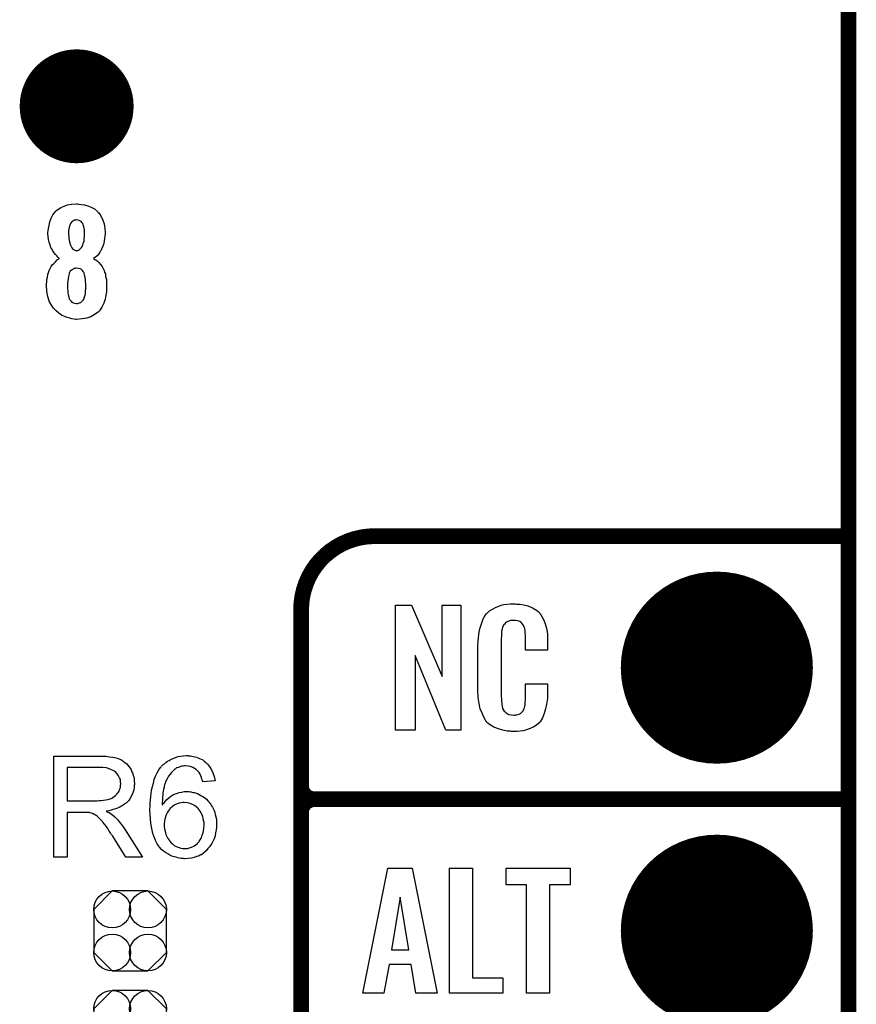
# Model space of a CAD drawing. Extents: x -0.07 to 0.95, y -0.15 to 2.1.
# Tile 13 of 19: x 0.64 to 0.95, y 0.57 to 0.95. Entities that reach past the tile are written whole.
import ezdxf

# ---------------------------------------------------------------- set-up
doc = ezdxf.new("R2010")
doc.units = 0
doc.layers.get('0').update_dxf_attribs({"linetype": 'CONTINUOUS'})
for name, color, linetype in [('gko', 6, 'CONTINUOUS'), ('gto', 2, 'CONTINUOUS'), ('gts', 1, 'CONTINUOUS')]:
    doc.layers.add(name, color=color, linetype=linetype)

# ---------------------------------------------------------------- blocks, each defined once
blk = doc.blocks.new('D34')
at = {"const_width": 0.003}
blk.add_lwpolyline([(-0.0015, 0, 1), (0.0015, 0, 1)], format="xyb", close=True, dxfattribs=at)
blk = doc.blocks.new('D98')
blk.add_lwpolyline([(0.0068, 0.0152), (-0.0068, 0.0152), (-0.0138, 0.0082), (-0.0138, -0.0082), (-0.0068, -0.0152), (0.0068, -0.0152), (0.0138, -0.0082), (0.0138, 0.0082)], close=True)
for centre in [(-0.0068, 0.0082), (0.0068, 0.0082), (-0.0068, -0.0082), (0.0068, -0.0082)]:
    blk.add_circle(centre, 0.007)
blk = doc.blocks.new('D56')
at = {"const_width": 0.0365}
blk.add_lwpolyline([(-0.01825, 0, 1), (0.01825, 0, 1)], format="xyb", close=True, dxfattribs=at)
blk = doc.blocks.new('D78')
at = {"const_width": 0.02165}
blk.add_lwpolyline([(-0.010825, 0, 1), (0.010825, 0, 1)], format="xyb", close=True, dxfattribs=at)

msp = doc.modelspace()

# ---------------------------------------------------------------- linework, layer by layer
at = {"layer": 'gko', "color": 6, "const_width": 0.006}
msp.add_lwpolyline([(0.95, -0.05), (0.95, 2.01)], dxfattribs=at)
at = {"layer": 'gto', "color": 2}
for points in [[(0.6576, 0.8762), (0.6585, 0.8761), (0.6597, 0.876), (0.6609, 0.8756), (0.6622, 0.8751), (0.6635, 0.8744), (0.6646, 0.8734), (0.6647, 0.8732), (0.6651, 0.8729), (0.6656, 0.8722), (0.6661, 0.8713), (0.6666, 0.8701), (0.6671, 0.8687), (0.6674, 0.8671), (0.6675, 0.8653), (0.6675, 0.8651), (0.6675, 0.8647), (0.6674, 0.8641), (0.6673, 0.8632), (0.6672, 0.8623), (0.667, 0.8613), (0.6667, 0.8602), (0.6663, 0.8593), (0.6662, 0.8592), (0.6661, 0.8589), (0.6658, 0.8585), (0.6655, 0.8579), (0.6651, 0.8573), (0.6645, 0.8566), (0.6639, 0.8561), (0.6631, 0.8555), (0.6632, 0.8554), (0.6636, 0.8552), (0.664, 0.855), (0.6646, 0.8545), (0.6651, 0.854), (0.6658, 0.8532), (0.6664, 0.8525), (0.6669, 0.8515), (0.667, 0.8514), (0.6671, 0.851), (0.6673, 0.8504), (0.6676, 0.8497), (0.6677, 0.8487), (0.668, 0.8476), (0.6681, 0.8463), (0.6681, 0.845), (0.6681, 0.8449), (0.6681, 0.8447), (0.6681, 0.8444), (0.6681, 0.844), (0.6681, 0.8435), (0.668, 0.8429), (0.6678, 0.8416), (0.6675, 0.8401), (0.667, 0.8385), (0.6663, 0.837), (0.6654, 0.8357), (0.6652, 0.8355), (0.6649, 0.8352), (0.6642, 0.8347), (0.6633, 0.8341), (0.6621, 0.8334), (0.6606, 0.8329), (0.6588, 0.8326), (0.6567, 0.8324), (0.6562, 0.8324), (0.6557, 0.8325), (0.6549, 0.8326), (0.6541, 0.8328), (0.6531, 0.8331), (0.6521, 0.8335), (0.651, 0.834), (0.6499, 0.8347), (0.6489, 0.8356), (0.6479, 0.8366), (0.6471, 0.8378), (0.6463, 0.8393), (0.6457, 0.8411), (0.6454, 0.8431), (0.6452, 0.8453), (0.6452, 0.8454), (0.6452, 0.8455), (0.6452, 0.8459), (0.6453, 0.8466), (0.6454, 0.8475), (0.6456, 0.8484), (0.6457, 0.8495), (0.6461, 0.8506), (0.6465, 0.8516), (0.6466, 0.8517), (0.6467, 0.852), (0.647, 0.8525), (0.6474, 0.8531), (0.648, 0.8537), (0.6486, 0.8543), (0.6493, 0.855), (0.6502, 0.8555), (0.6502, 0.8556), (0.6499, 0.8557), (0.6496, 0.8561), (0.6492, 0.8565), (0.6487, 0.8571), (0.6481, 0.8577), (0.6476, 0.8585), (0.6471, 0.8593), (0.647, 0.8594), (0.6469, 0.8597), (0.6467, 0.8602), (0.6465, 0.861), (0.6462, 0.8618), (0.646, 0.8628), (0.6459, 0.8639), (0.6458, 0.8651), (0.6458, 0.8652), (0.6458, 0.8654), (0.6458, 0.8656), (0.6459, 0.8661), (0.646, 0.867), (0.6462, 0.8681), (0.6465, 0.8695), (0.647, 0.8709), (0.6477, 0.8722), (0.6487, 0.8734), (0.6488, 0.8736), (0.6492, 0.8739), (0.6498, 0.8743), (0.6507, 0.8749), (0.6519, 0.8754), (0.6532, 0.8759), (0.6549, 0.8762), (0.6567, 0.8763), (0.6572, 0.8763), (0.6576, 0.8762)], [(0.6567, 0.8702), (0.6565, 0.8702), (0.6562, 0.8701), (0.6558, 0.8701), (0.6555, 0.8699), (0.6551, 0.8696), (0.6547, 0.8693), (0.6543, 0.8688), (0.6543, 0.8687), (0.6542, 0.8686), (0.6541, 0.8682), (0.654, 0.8679), (0.6538, 0.8673), (0.6537, 0.8667), (0.6536, 0.866), (0.6536, 0.8651), (0.6536, 0.8651), (0.6536, 0.8649), (0.6536, 0.8646), (0.6537, 0.8641), (0.6537, 0.8631), (0.654, 0.8619), (0.6543, 0.8606), (0.6549, 0.8596), (0.6552, 0.8591), (0.6557, 0.8588), (0.6562, 0.8586), (0.6567, 0.8586), (0.6569, 0.8586), (0.6572, 0.8586), (0.6577, 0.8589), (0.6582, 0.8594), (0.6585, 0.8597), (0.6588, 0.8601), (0.6591, 0.8607), (0.6592, 0.8613), (0.6595, 0.8621), (0.6596, 0.863), (0.6597, 0.864), (0.6597, 0.8651), (0.6597, 0.8652), (0.6597, 0.8656), (0.6597, 0.866), (0.6597, 0.8665), (0.6594, 0.8676), (0.6592, 0.8683), (0.659, 0.8688), (0.659, 0.8689), (0.6588, 0.8691), (0.6584, 0.8696), (0.6577, 0.87), (0.6572, 0.8701), (0.6567, 0.8702)], [(0.6567, 0.8519), (0.6564, 0.8519), (0.6561, 0.8518), (0.6556, 0.8517), (0.6552, 0.8514), (0.6547, 0.8511), (0.6542, 0.8507), (0.6539, 0.85), (0.6539, 0.8499), (0.6538, 0.8497), (0.6537, 0.8492), (0.6536, 0.8487), (0.6535, 0.848), (0.6533, 0.8471), (0.6532, 0.8462), (0.6532, 0.845), (0.6532, 0.8449), (0.6532, 0.8445), (0.6532, 0.844), (0.6533, 0.8433), (0.6534, 0.8426), (0.6535, 0.8418), (0.6537, 0.841), (0.6539, 0.8402), (0.6539, 0.8402), (0.6541, 0.84), (0.6542, 0.8397), (0.6546, 0.8393), (0.6549, 0.839), (0.6554, 0.8387), (0.656, 0.8385), (0.6567, 0.8384), (0.6571, 0.8384), (0.6574, 0.8385), (0.6578, 0.8387), (0.6583, 0.8388), (0.6587, 0.8392), (0.6592, 0.8397), (0.6595, 0.8402), (0.6595, 0.8403), (0.6596, 0.8406), (0.6597, 0.841), (0.6599, 0.8416), (0.66, 0.8422), (0.6601, 0.8431), (0.6602, 0.844), (0.6602, 0.845), (0.6602, 0.8452), (0.6602, 0.8455), (0.6602, 0.8461), (0.6601, 0.8468), (0.6601, 0.8476), (0.6599, 0.8484), (0.6597, 0.8492), (0.6595, 0.85), (0.6595, 0.8501), (0.6593, 0.8503), (0.6592, 0.8506), (0.6589, 0.851), (0.6585, 0.8513), (0.658, 0.8516), (0.6574, 0.8518), (0.6567, 0.8519)], [(0.8027, 0.6762), (0.797, 0.6762), (0.7853, 0.7046), (0.7853, 0.6762), (0.7779, 0.6762), (0.7779, 0.7238), (0.784, 0.7238), (0.7956, 0.6966), (0.7956, 0.7238), (0.8027, 0.7238), (0.8027, 0.6762)], [(0.8239, 0.7242), (0.8245, 0.7242), (0.8251, 0.7241), (0.8267, 0.7239), (0.8282, 0.7235), (0.8299, 0.7228), (0.8314, 0.7219), (0.8321, 0.7214), (0.8327, 0.7207), (0.8328, 0.7205), (0.8331, 0.7201), (0.8336, 0.7192), (0.8342, 0.7181), (0.8347, 0.7167), (0.8352, 0.715), (0.8356, 0.7129), (0.8356, 0.7106), (0.8356, 0.7066), (0.8273, 0.7066), (0.8273, 0.7107), (0.8273, 0.7108), (0.8273, 0.7111), (0.8273, 0.7116), (0.8273, 0.7121), (0.8272, 0.7134), (0.8271, 0.7141), (0.827, 0.7146), (0.827, 0.7147), (0.827, 0.7149), (0.8268, 0.7154), (0.8264, 0.7163), (0.8258, 0.717), (0.8257, 0.7172), (0.8255, 0.7173), (0.8251, 0.7175), (0.8247, 0.7177), (0.8242, 0.7178), (0.8235, 0.7179), (0.8224, 0.7179), (0.822, 0.7179), (0.8216, 0.7179), (0.8206, 0.7175), (0.8201, 0.7173), (0.8196, 0.7169), (0.8195, 0.7167), (0.8191, 0.7163), (0.8186, 0.7154), (0.8183, 0.7143), (0.8183, 0.7142), (0.8183, 0.7141), (0.8182, 0.7137), (0.8182, 0.7132), (0.8181, 0.7127), (0.8181, 0.7119), (0.818, 0.7111), (0.818, 0.7102), (0.818, 0.6895), (0.818, 0.6894), (0.818, 0.6889), (0.8181, 0.6882), (0.8181, 0.6873), (0.8184, 0.6854), (0.8186, 0.6845), (0.819, 0.6837), (0.8191, 0.6836), (0.8192, 0.6834), (0.8195, 0.6832), (0.8198, 0.6829), (0.8204, 0.6825), (0.821, 0.6822), (0.8219, 0.6821), (0.8228, 0.682), (0.8232, 0.682), (0.8235, 0.6821), (0.8239, 0.6821), (0.8249, 0.6823), (0.8254, 0.6826), (0.8257, 0.6829), (0.8258, 0.6829), (0.8259, 0.6831), (0.8263, 0.6835), (0.8268, 0.6844), (0.827, 0.6854), (0.827, 0.6855), (0.8271, 0.6857), (0.8271, 0.686), (0.8272, 0.6865), (0.8272, 0.687), (0.8273, 0.6878), (0.8273, 0.6886), (0.8273, 0.6895), (0.8273, 0.6938), (0.8356, 0.6938), (0.8356, 0.69), (0.8356, 0.6899), (0.8356, 0.6897), (0.8356, 0.6894), (0.8356, 0.6889), (0.8356, 0.6883), (0.8355, 0.6876), (0.8353, 0.6861), (0.8349, 0.6844), (0.8344, 0.6826), (0.8337, 0.6809), (0.8328, 0.6794), (0.8327, 0.6792), (0.8322, 0.6788), (0.8315, 0.6782), (0.8305, 0.6775), (0.8291, 0.6769), (0.8273, 0.6762), (0.8264, 0.676), (0.8253, 0.6759), (0.8241, 0.6757), (0.822, 0.6757), (0.8216, 0.6758), (0.8209, 0.6758), (0.8203, 0.6759), (0.8187, 0.6762), (0.817, 0.6767), (0.8152, 0.6774), (0.8136, 0.6784), (0.8129, 0.679), (0.8122, 0.6797), (0.8122, 0.6798), (0.8122, 0.6799), (0.812, 0.6802), (0.8118, 0.6805), (0.8113, 0.6814), (0.8108, 0.6827), (0.8101, 0.6844), (0.8097, 0.6864), (0.8093, 0.6887), (0.8092, 0.6914), (0.8092, 0.7083), (0.8092, 0.7084), (0.8092, 0.7087), (0.8092, 0.7091), (0.8093, 0.7096), (0.8093, 0.7103), (0.8094, 0.711), (0.8096, 0.7128), (0.8099, 0.7147), (0.8105, 0.7167), (0.8112, 0.7186), (0.8122, 0.7203), (0.8122, 0.7204), (0.8124, 0.7204), (0.8128, 0.7209), (0.8136, 0.7216), (0.8147, 0.7223), (0.8161, 0.723), (0.8171, 0.7234), (0.818, 0.7237), (0.819, 0.724), (0.8202, 0.7241), (0.8214, 0.7243), (0.8234, 0.7243), (0.8239, 0.7242)], [(0.6663, 0.6664), (0.6668, 0.6664), (0.6679, 0.6663), (0.6691, 0.6661), (0.6705, 0.666), (0.6717, 0.6657), (0.6723, 0.6655), (0.6728, 0.6654), (0.6729, 0.6654), (0.6729, 0.6653), (0.6733, 0.6651), (0.6738, 0.6649), (0.6744, 0.6645), (0.675, 0.664), (0.6758, 0.6634), (0.6764, 0.6626), (0.6771, 0.6617), (0.6771, 0.6616), (0.6771, 0.6616), (0.6774, 0.6612), (0.6776, 0.6607), (0.6779, 0.66), (0.6782, 0.6591), (0.6785, 0.6581), (0.6786, 0.6571), (0.6787, 0.6559), (0.6787, 0.6559), (0.6787, 0.6557), (0.6787, 0.6555), (0.6786, 0.6553), (0.6786, 0.6549), (0.6786, 0.6545), (0.6784, 0.6535), (0.678, 0.6524), (0.6776, 0.6513), (0.6769, 0.6501), (0.6765, 0.6495), (0.676, 0.649), (0.676, 0.6489), (0.6759, 0.6489), (0.6758, 0.6487), (0.6755, 0.6485), (0.6752, 0.6483), (0.6749, 0.6481), (0.6745, 0.6478), (0.674, 0.6475), (0.6735, 0.6472), (0.6729, 0.6469), (0.6722, 0.6466), (0.6715, 0.6463), (0.6706, 0.6461), (0.6698, 0.6458), (0.6689, 0.6456), (0.6679, 0.6455), (0.668, 0.6454), (0.6682, 0.6453), (0.6685, 0.6451), (0.669, 0.6449), (0.67, 0.6443), (0.6705, 0.6439), (0.6709, 0.6435), (0.671, 0.6434), (0.6713, 0.6432), (0.6718, 0.6427), (0.6723, 0.6422), (0.6729, 0.6414), (0.6736, 0.6405), (0.6744, 0.6395), (0.6751, 0.6384), (0.6817, 0.628), (0.6754, 0.628), (0.6704, 0.636), (0.6704, 0.636), (0.6703, 0.6362), (0.6701, 0.6363), (0.67, 0.6365), (0.6696, 0.6372), (0.6691, 0.6379), (0.6685, 0.6388), (0.6679, 0.6397), (0.6673, 0.6405), (0.6667, 0.6413), (0.6666, 0.6413), (0.6665, 0.6415), (0.6662, 0.6419), (0.6658, 0.6423), (0.665, 0.6431), (0.6645, 0.6435), (0.6641, 0.6438), (0.664, 0.6439), (0.6639, 0.6439), (0.6637, 0.644), (0.6634, 0.6442), (0.663, 0.6444), (0.6627, 0.6445), (0.6618, 0.6448), (0.6617, 0.6448), (0.6616, 0.6449), (0.6614, 0.6449), (0.6611, 0.6449), (0.6607, 0.645), (0.6603, 0.645), (0.6597, 0.645), (0.6531, 0.645), (0.6531, 0.628), (0.648, 0.628), (0.648, 0.6664), (0.6658, 0.6664), (0.6663, 0.6664)], [(0.6991, 0.6665), (0.6995, 0.6665), (0.6999, 0.6665), (0.701, 0.6662), (0.7022, 0.666), (0.7034, 0.6655), (0.7046, 0.6649), (0.7052, 0.6645), (0.7058, 0.664), (0.7058, 0.664), (0.7059, 0.6639), (0.7061, 0.6637), (0.7062, 0.6636), (0.7065, 0.6633), (0.7067, 0.663), (0.7073, 0.6622), (0.7079, 0.6612), (0.7085, 0.66), (0.709, 0.6586), (0.7093, 0.657), (0.7046, 0.6566), (0.7046, 0.6567), (0.7046, 0.6567), (0.7045, 0.6571), (0.7043, 0.6576), (0.7041, 0.6582), (0.7039, 0.6589), (0.7036, 0.6595), (0.7032, 0.6601), (0.7028, 0.6606), (0.7027, 0.6607), (0.7024, 0.661), (0.7021, 0.6613), (0.7015, 0.6617), (0.7008, 0.662), (0.7, 0.6624), (0.6991, 0.6626), (0.6981, 0.6627), (0.6977, 0.6627), (0.6972, 0.6626), (0.6967, 0.6625), (0.6961, 0.6624), (0.6954, 0.6621), (0.6947, 0.6619), (0.6941, 0.6614), (0.694, 0.6614), (0.6937, 0.6611), (0.6933, 0.6607), (0.6928, 0.6602), (0.6922, 0.6595), (0.6916, 0.6587), (0.6911, 0.6577), (0.6905, 0.6566), (0.6905, 0.6566), (0.6905, 0.6565), (0.6904, 0.6563), (0.6903, 0.6561), (0.6902, 0.6557), (0.6901, 0.6554), (0.69, 0.6549), (0.6899, 0.6544), (0.6897, 0.6538), (0.6896, 0.6531), (0.6895, 0.6524), (0.6895, 0.6516), (0.6893, 0.6507), (0.6893, 0.6498), (0.6892, 0.6488), (0.6892, 0.6478), (0.6893, 0.6479), (0.6895, 0.6482), (0.6899, 0.6486), (0.6904, 0.6492), (0.691, 0.6499), (0.6917, 0.6505), (0.6925, 0.6511), (0.6933, 0.6516), (0.6934, 0.6516), (0.6935, 0.6517), (0.6938, 0.6519), (0.6943, 0.652), (0.695, 0.6523), (0.6957, 0.6525), (0.6966, 0.6527), (0.6976, 0.6529), (0.6986, 0.6529), (0.699, 0.6529), (0.6993, 0.6529), (0.6998, 0.6528), (0.7002, 0.6528), (0.7008, 0.6526), (0.7013, 0.6525), (0.7026, 0.6521), (0.7033, 0.6518), (0.7039, 0.6514), (0.7046, 0.651), (0.7053, 0.6506), (0.706, 0.65), (0.7066, 0.6494), (0.7067, 0.6494), (0.7068, 0.6493), (0.7069, 0.6491), (0.7071, 0.6488), (0.7074, 0.6484), (0.7077, 0.648), (0.7079, 0.6475), (0.7083, 0.647), (0.7086, 0.6464), (0.7089, 0.6457), (0.7092, 0.6449), (0.7094, 0.6442), (0.7096, 0.6433), (0.7098, 0.6424), (0.7099, 0.6414), (0.7099, 0.6404), (0.7099, 0.6404), (0.7099, 0.6403), (0.7099, 0.6401), (0.7099, 0.6398), (0.7099, 0.6395), (0.7099, 0.6392), (0.7097, 0.6383), (0.7095, 0.6372), (0.7093, 0.6361), (0.7089, 0.6349), (0.7083, 0.6337), (0.7083, 0.6337), (0.7083, 0.6336), (0.7082, 0.6334), (0.7081, 0.6332), (0.7077, 0.6327), (0.7072, 0.6319), (0.7066, 0.6312), (0.7059, 0.6304), (0.705, 0.6296), (0.7041, 0.6289), (0.704, 0.6289), (0.7039, 0.6289), (0.7038, 0.6288), (0.7036, 0.6287), (0.703, 0.6284), (0.7023, 0.6282), (0.7013, 0.6278), (0.7003, 0.6276), (0.6991, 0.6274), (0.6978, 0.6273), (0.6976, 0.6273), (0.6973, 0.6274), (0.6968, 0.6274), (0.6963, 0.6274), (0.6958, 0.6276), (0.6951, 0.6277), (0.6945, 0.6279), (0.6937, 0.6281), (0.6929, 0.6284), (0.6921, 0.6287), (0.6913, 0.6292), (0.6905, 0.6297), (0.6897, 0.6302), (0.689, 0.6309), (0.6882, 0.6317), (0.6882, 0.6317), (0.6881, 0.6319), (0.6879, 0.6321), (0.6877, 0.6325), (0.6873, 0.633), (0.6871, 0.6335), (0.6867, 0.6343), (0.6864, 0.635), (0.686, 0.636), (0.6857, 0.637), (0.6854, 0.6382), (0.6851, 0.6395), (0.6849, 0.6409), (0.6847, 0.6425), (0.6846, 0.6442), (0.6845, 0.6459), (0.6845, 0.646), (0.6845, 0.646), (0.6845, 0.6462), (0.6845, 0.6464), (0.6846, 0.647), (0.6846, 0.6478), (0.6846, 0.6486), (0.6847, 0.6497), (0.6849, 0.6509), (0.685, 0.6521), (0.6852, 0.6534), (0.6855, 0.6548), (0.6859, 0.6561), (0.6862, 0.6575), (0.6867, 0.6587), (0.6873, 0.66), (0.6879, 0.6611), (0.6886, 0.6621), (0.6887, 0.6622), (0.6888, 0.6623), (0.689, 0.6625), (0.6893, 0.6629), (0.6896, 0.6632), (0.6901, 0.6635), (0.6906, 0.664), (0.6912, 0.6644), (0.6918, 0.6647), (0.6926, 0.6652), (0.6934, 0.6655), (0.6942, 0.6659), (0.6952, 0.6662), (0.6962, 0.6664), (0.6972, 0.6665), (0.6983, 0.6666), (0.6988, 0.6666), (0.6991, 0.6665)], [(0.6652, 0.6621), (0.6531, 0.6621), (0.6531, 0.6494), (0.6645, 0.6494), (0.6652, 0.6495), (0.666, 0.6495), (0.6669, 0.6496), (0.6678, 0.6497), (0.6686, 0.6499), (0.6694, 0.6501), (0.6695, 0.6501), (0.6698, 0.6503), (0.6701, 0.6504), (0.6705, 0.6506), (0.671, 0.651), (0.6715, 0.6514), (0.672, 0.6519), (0.6724, 0.6524), (0.6725, 0.6525), (0.6726, 0.6527), (0.6728, 0.653), (0.673, 0.6535), (0.6731, 0.654), (0.6733, 0.6545), (0.6734, 0.6552), (0.6735, 0.6559), (0.6735, 0.6559), (0.6735, 0.656), (0.6734, 0.6563), (0.6734, 0.6568), (0.6733, 0.6575), (0.673, 0.6581), (0.6726, 0.6589), (0.6721, 0.6596), (0.6715, 0.6604), (0.6714, 0.6604), (0.6711, 0.6606), (0.6706, 0.6609), (0.6699, 0.6612), (0.6691, 0.6616), (0.668, 0.6619), (0.6667, 0.6621), (0.6652, 0.6621)], [(0.6976, 0.6488), (0.6973, 0.6488), (0.6971, 0.6487), (0.6965, 0.6486), (0.6957, 0.6485), (0.6949, 0.6482), (0.694, 0.6478), (0.6931, 0.6472), (0.6922, 0.6464), (0.6921, 0.6463), (0.6918, 0.646), (0.6915, 0.6455), (0.6911, 0.6448), (0.6907, 0.644), (0.6903, 0.6429), (0.6901, 0.6418), (0.69, 0.6404), (0.69, 0.6403), (0.69, 0.64), (0.69, 0.6395), (0.6901, 0.6389), (0.6902, 0.6382), (0.6904, 0.6374), (0.6906, 0.6366), (0.691, 0.6358), (0.691, 0.6357), (0.6912, 0.6354), (0.6914, 0.635), (0.6917, 0.6345), (0.6921, 0.634), (0.6926, 0.6334), (0.6932, 0.6329), (0.6938, 0.6324), (0.694, 0.6323), (0.6942, 0.6322), (0.6946, 0.632), (0.6951, 0.6318), (0.6956, 0.6316), (0.6963, 0.6314), (0.697, 0.6313), (0.6978, 0.6312), (0.6981, 0.6312), (0.6983, 0.6313), (0.6988, 0.6313), (0.6996, 0.6315), (0.7003, 0.6318), (0.7012, 0.6322), (0.7021, 0.6328), (0.7026, 0.6332), (0.7029, 0.6336), (0.7029, 0.6337), (0.7031, 0.6337), (0.7033, 0.634), (0.7036, 0.6346), (0.7041, 0.6353), (0.7044, 0.6363), (0.7048, 0.6374), (0.705, 0.6387), (0.7051, 0.6402), (0.7051, 0.6402), (0.7051, 0.6403), (0.7051, 0.6405), (0.7051, 0.6408), (0.7051, 0.6412), (0.705, 0.6415), (0.7048, 0.6424), (0.7046, 0.6434), (0.7042, 0.6445), (0.7037, 0.6455), (0.7029, 0.6464), (0.7028, 0.6465), (0.7026, 0.6468), (0.7021, 0.6471), (0.7015, 0.6476), (0.7007, 0.648), (0.6998, 0.6484), (0.6988, 0.6486), (0.6976, 0.6488)], [(0.7937, 0.5762), (0.7856, 0.5762), (0.7838, 0.5871), (0.7755, 0.5871), (0.7735, 0.5762), (0.7654, 0.5762), (0.7749, 0.6238), (0.7842, 0.6238), (0.7937, 0.5762)], [(0.8071, 0.5821), (0.8187, 0.5821), (0.8187, 0.5762), (0.7984, 0.5762), (0.7984, 0.6238), (0.8071, 0.6238), (0.8071, 0.5821)], [(0.8442, 0.6174), (0.8364, 0.6174), (0.8364, 0.5762), (0.8277, 0.5762), (0.8277, 0.6174), (0.8199, 0.6174), (0.8199, 0.6238), (0.8442, 0.6238), (0.8442, 0.6174)], [(0.7796, 0.6127), (0.7764, 0.5927), (0.7829, 0.5927), (0.7796, 0.6127)]]:
    msp.add_lwpolyline(points, dxfattribs=at)
at = {"layer": 'gto', "color": 2, "const_width": 0.006}
for points in [[(0.77, 0.75, 0.414214), (0.742, 0.722)], [(0.742, 0.655, 0.414214), (0.747, 0.65)], [(0.747, 0.65, 0.414214), (0.742, 0.645)], [(0.747, 0.65, 0.414214), (0.742, 0.645)]]:
    msp.add_lwpolyline(points, format="xyb", dxfattribs=at)
for points in [[(0.77, 0.75), (0.77, 0.75)], [(0.77, 0.75), (0.77, 0.75)], [(0.77, 0.75), (0.95, 0.75)], [(0.742, -0.022), (0.742, 0.722)], [(0.742, 0.655), (0.742, 0.655)], [(0.742, 0.655), (0.742, 0.655)], [(0.747, 0.65), (0.747, 0.65)], [(0.747, 0.65), (0.747, 0.65)], [(0.747, 0.65), (0.747, 0.65)], [(0.747, 0.65), (0.747, 0.65)], [(0.747, 0.65), (0.95, 0.65)], [(0.747, 0.65), (0.95, 0.65)], [(0.742, 0.555), (0.742, 0.645)]]:
    msp.add_lwpolyline(points, dxfattribs=at)

# ---------------------------------------------------------------- block references
at = {"layer": 'gto'}
for p in [(0.77, 0.75), (0.77, 0.75), (0.77, 0.75), (0.77, 0.75), (0.95, 0.75), (0.742, 0.722), (0.742, 0.722), (0.742, 0.655), (0.742, 0.655), (0.742, 0.655), (0.747, 0.65), (0.747, 0.65), (0.747, 0.65), (0.747, 0.65), (0.747, 0.65), (0.747, 0.65), (0.747, 0.65), (0.747, 0.65), (0.747, 0.65), (0.95, 0.65), (0.95, 0.65), (0.742, 0.645), (0.742, 0.645), (0.742, 0.645)]:
    msp.add_blockref('D34', p, dxfattribs=at)
at = {"layer": 'gts'}
for name, p in [('D78', (0.6567, 0.9134)), ('D56', (0.9, 0.7)), ('D56', (0.9, 0.6)), ('D98', (0.677, 0.5999)), ('D98', (0.677, 0.5621))]:
    msp.add_blockref(name, p, dxfattribs=at)

doc.saveas('drawing.dxf')
